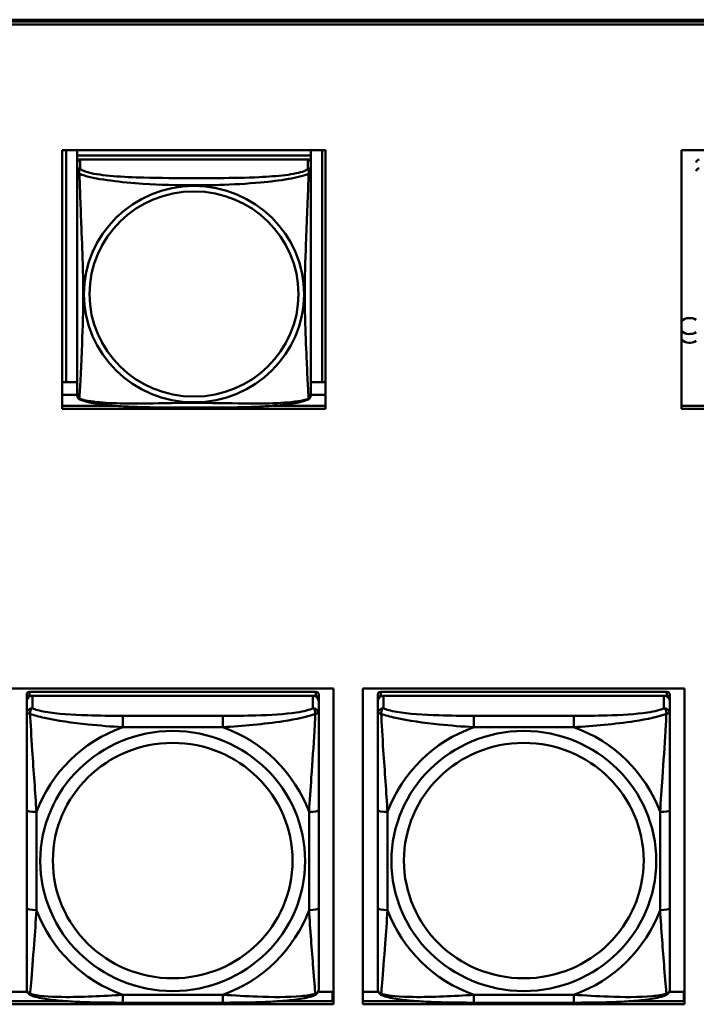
# Model space of a CAD drawing. Header units: inches. Extents: x 0.8 to 75.7, y -7.8 to 49.3.
# Tile 204 of 256: x 49.6 to 50.9, y 19.5 to 21.5. Entities that reach past the tile are written whole.
import ezdxf

# ---------------------------------------------------------------- set-up
doc = ezdxf.new("R2010")
doc.units = ezdxf.units.IN
doc.header["$MEASUREMENT"] = 0
doc.layers.add('Visible Edges(ROSSANSI)', color=7, linetype='Continuous', lineweight=50)
doc.layers.add('Visible Tangent Edges(ROSSANSI)', color=7, linetype='Continuous', lineweight=50)

msp = doc.modelspace()

# ---------------------------------------------------------------- linework, layer by layer
at = {"layer": 'Visible Edges(ROSSANSI)'}
for p, q in [((33.0242, 21.5222), (56.0803, 21.5222)), ((33.0242, 21.5184), (56.0803, 21.5184)), ((56.0803, 21.5184), (33.0242, 21.5184)), ((56.0803, 21.5123), (33.0242, 21.5123)), ((49.6534, 20.7353), (49.6534, 21.258)), ((49.6534, 21.258), (50.1859, 21.258)), ((49.6612, 20.7889), (49.6612, 21.258)), ((49.6838, 21.258), (49.6838, 21.2476)), ((50.1562, 21.2476), (49.6838, 21.2476)), ((49.6838, 21.2476), (49.6838, 21.2394)), ((49.6838, 21.2476), (50.1562, 21.2476)), ((49.6838, 21.2476), (49.6838, 21.2476)), ((50.1562, 21.258), (50.1562, 21.2476)), ((50.1562, 21.2476), (50.1562, 21.2394)), ((50.1562, 21.2476), (50.1562, 21.2476)), ((50.1789, 21.258), (50.1789, 20.7889)), ((50.1859, 21.258), (50.1859, 20.7353)), ((50.9058, 20.7353), (50.9058, 21.258)), ((50.9058, 21.258), (51.4383, 21.258)), ((49.6838, 21.2337), (49.6838, 21.2394)), ((49.6838, 21.2394), (49.6896, 21.2394)), ((49.6838, 21.2336), (49.6838, 21.2159)), ((50.1503, 21.2394), (49.6897, 21.2394)), ((50.1504, 21.2394), (50.1562, 21.2394)), ((50.1562, 21.2394), (50.1562, 21.2336)), ((50.1562, 21.2159), (50.1562, 21.2336)), ((49.6612, 20.7889), (49.6534, 20.7892)), ((49.6838, 20.7889), (49.6612, 20.7889)), ((50.1789, 20.7889), (50.1562, 20.7889)), ((50.1789, 20.7889), (50.1859, 20.7892)), ((49.6838, 20.7632), (49.6534, 20.7632)), ((50.1859, 20.7632), (50.1562, 20.7632)), ((49.6534, 20.7413), (49.7606, 20.7413)), ((50.1859, 20.7353), (49.6534, 20.7353)), ((50.0794, 20.7413), (50.1859, 20.7413)), ((50.9058, 20.7413), (51.0126, 20.7413)), ((51.4383, 20.7353), (50.9058, 20.7353)), ((49.5514, 20.1697), (50.202, 20.1697)), ((49.5817, 20.1572), (49.5817, 20.149)), ((50.1664, 20.163), (49.5876, 20.163)), ((49.5876, 20.1548), (50.1664, 20.1548)), ((50.1605, 20.1548), (49.5935, 20.1548)), ((50.1723, 20.149), (50.1723, 20.1572)), ((50.202, 20.1697), (50.202, 19.531)), ((50.2614, 19.531), (50.2614, 20.1697)), ((50.2614, 20.1697), (50.912, 20.1697)), ((50.2917, 20.1572), (50.2917, 20.149)), ((50.8764, 20.163), (50.2976, 20.163)), ((50.2976, 20.1548), (50.8764, 20.1548)), ((50.8705, 20.1548), (50.3035, 20.1548)), ((50.8823, 20.149), (50.8823, 20.1572)), ((50.912, 20.1697), (50.912, 19.531)), ((49.5817, 20.1432), (49.5817, 20.149)), ((49.5817, 20.1432), (49.5817, 20.1183)), ((50.1723, 20.149), (50.1723, 20.1432)), ((50.1723, 20.1183), (50.1723, 20.1432)), ((50.2917, 20.1432), (50.2917, 20.149)), ((50.2917, 20.1432), (50.2917, 20.1183)), ((50.8823, 20.149), (50.8823, 20.1432)), ((50.8823, 20.1183), (50.8823, 20.1432)), ((49.5817, 19.9238), (49.5817, 19.7252)), ((50.1723, 19.7252), (50.1723, 19.9238)), ((50.2917, 19.9238), (50.2917, 19.7252)), ((50.8823, 19.7252), (50.8823, 19.9238)), ((49.5514, 19.5559), (49.583, 19.5559)), ((50.171, 19.5559), (50.2002, 19.5559)), ((50.2002, 19.5559), (50.2002, 19.5371)), ((50.2614, 19.5559), (50.293, 19.5559)), ((50.881, 19.5559), (50.9104, 19.5559)), ((50.9104, 19.5559), (50.9104, 19.5371)), ((49.5514, 19.5371), (49.6657, 19.5371)), ((49.9782, 19.5343), (49.7759, 19.5343)), ((50.0884, 19.5371), (50.202, 19.5371)), ((50.202, 19.548), (50.2002, 19.548)), ((50.2614, 19.5371), (50.3757, 19.5371)), ((50.6882, 19.5343), (50.4859, 19.5343)), ((50.7984, 19.5371), (50.912, 19.5371)), ((50.912, 19.548), (50.9104, 19.548)), ((50.202, 19.531), (49.5514, 19.531)), ((50.912, 19.531), (50.2614, 19.531))]:
    msp.add_line(p, q, dxfattribs=at)
for centre, start, end in [((49.6976, 20.763), 180, 189.1496), ((50.1425, 20.763), 350.8504, 360)]:
    msp.add_arc(centre, 0.0138, start, end, dxfattribs=at)
for centre, major_axis, start_param, end_param in [((49.6897, 21.2336), (-0.00591, 0), 4.712389, 6.283185), ((50.1503, 21.2336), (0.00591, 0), 0, 1.570796), ((50.9418, 21.2336), (-0.00591, 0), 4.712389, 6.283185), ((50.9223, 20.8939), (0.0255, 0), 1.012755, 2.274368), ((50.9223, 20.9115), (0.0255, 0), 4.008818, 5.27043), ((50.9223, 20.8939), (-0.0255, 0), 0.867225, 2.128837), ((49.5876, 20.1572), (-0.00591, 0), 4.712389, 6.283185), ((49.5935, 20.1432), (-0.0118, 0), 4.712389, 6.283185), ((49.5876, 20.149), (-0.00591, 0), 4.712389, 6.283185), ((50.1605, 20.1432), (0.0118, 0), 0, 1.570796), ((50.1664, 20.1572), (0.00591, 0), 0, 1.570796), ((50.1664, 20.149), (0.00591, 0), 0, 1.570796), ((50.2976, 20.1572), (-0.00591, 0), 4.712389, 6.283185), ((50.3035, 20.1432), (-0.0118, 0), 4.712389, 6.283185), ((50.2976, 20.149), (-0.00591, 0), 4.712389, 6.283185), ((50.8705, 20.1432), (0.0118, 0), 0, 1.570796), ((50.8764, 20.1572), (0.00591, 0), 0, 1.570796), ((50.8764, 20.149), (0.00591, 0), 0, 1.570796)]:
    msp.add_ellipse(centre, major_axis=major_axis, ratio=0.981793, start_param=start_param, end_param=end_param, dxfattribs=at)
for points, knots in [([(49.6838, 21.2159), (49.6838, 21.2134), (49.6838, 21.2087), (49.6838, 21.2026), (49.6838, 21.1914), (49.6838, 21.175), (49.6838, 21.1571), (49.6838, 21.1393), (49.6838, 21.1201), (49.6838, 21.1009), (49.6838, 21.0738), (49.6838, 21.0466), (49.6838, 21.0198), (49.6838, 21.0031), (49.6838, 20.9865), (49.6838, 20.9698), (49.6838, 20.9366), (49.6838, 20.9034), (49.6838, 20.8712), (49.6838, 20.831), (49.6838, 20.7906), (49.6838, 20.772), (49.6838, 20.7662), (49.6838, 20.763), (49.6838, 20.763)], [0.325731, 0.325731, 0.325731, 0.325731, 0.404774, 0.404774, 0.404774, 0.550532, 0.550532, 0.550532, 0.69629, 0.69629, 0.69629, 0.902598, 0.902598, 0.902598, 1.03154, 1.03154, 1.03154, 1.289425, 1.289425, 1.289425, 1.610774, 1.610774, 1.610774, 1.710218, 1.710218, 1.710218, 1.710218]), ([(50.1562, 20.763), (50.1562, 20.763), (50.1562, 20.7638), (50.1562, 20.7655), (50.1562, 20.7702), (50.1562, 20.7811), (50.1562, 20.7949), (50.1562, 20.8088), (50.1562, 20.8253), (50.1562, 20.8427), (50.1562, 20.8674), (50.1562, 20.8938), (50.1562, 20.9202), (50.1562, 20.9366), (50.1562, 20.9532), (50.1562, 20.9698), (50.1562, 21.0031), (50.1562, 21.0364), (50.1562, 21.0703), (50.1562, 21.1126), (50.1562, 21.1585), (50.1562, 21.19), (50.1562, 21.2025), (50.1562, 21.2118), (50.1562, 21.2159)], [0.352862, 0.352862, 0.352862, 0.352862, 0.404774, 0.404774, 0.404774, 0.550532, 0.550532, 0.550532, 0.69629, 0.69629, 0.69629, 0.902598, 0.902598, 0.902598, 1.03154, 1.03154, 1.03154, 1.289425, 1.289425, 1.289425, 1.610774, 1.610774, 1.610774, 1.73735, 1.73735, 1.73735, 1.73735]), ([(49.688, 20.7549), (49.6874, 20.7552), (49.6869, 20.7555), (49.686, 20.7563), (49.6856, 20.7568), (49.685, 20.7577), (49.6848, 20.7581), (49.6844, 20.759), (49.6843, 20.7594), (49.6841, 20.7601), (49.684, 20.7604), (49.684, 20.7608)], [0.02273771, 0.02273771, 0.02273771, 0.02273771, 0.02954865, 0.02954865, 0.03635958, 0.03635958, 0.04317052, 0.04317052, 0.04998146, 0.04998146, 0.0567924, 0.0567924, 0.0567924, 0.0567924]), ([(50.1521, 20.7549), (50.1487, 20.7531), (50.1452, 20.7518), (50.1372, 20.7494), (50.1327, 20.7483), (50.1232, 20.7464), (50.1182, 20.7456), (50.1071, 20.744), (50.1009, 20.7433), (50.087, 20.7419), (50.0792, 20.7413), (50.0614, 20.7401), (50.0512, 20.7396), (50.0263, 20.7386), (50.0115, 20.7383), (49.9799, 20.7378), (49.9628, 20.7378), (49.9288, 20.7377), (49.9118, 20.7377), (49.8778, 20.7378), (49.8608, 20.7378), (49.8268, 20.7383), (49.8097, 20.7387), (49.7794, 20.74), (49.7663, 20.7408), (49.7453, 20.7426), (49.7373, 20.7435), (49.7236, 20.7453), (49.7179, 20.7462), (49.7079, 20.7482), (49.7034, 20.7493), (49.6952, 20.7517), (49.6915, 20.753), (49.688, 20.7549)], [-1.678204, -1.678204, -1.678204, -1.678204, -1.629815, -1.629815, -1.580861, -1.580861, -1.532583, -1.532583, -1.479316, -1.479316, -1.416961, -1.416961, -1.337799, -1.337799, -1.226353, -1.226353, -1.09702, -1.09702, -0.967687, -0.967687, -0.838354, -0.838354, -0.709022, -0.709022, -0.60577, -0.60577, -0.53827, -0.53827, -0.483941, -0.483941, -0.435529, -0.435529, -0.384876, -0.384876, -0.384876, -0.384876]), ([(50.1521, 20.7549), (50.1526, 20.7552), (50.1531, 20.7555), (50.154, 20.7563), (50.1544, 20.7568), (50.155, 20.7577), (50.1553, 20.7581), (50.1556, 20.759), (50.1557, 20.7594), (50.1559, 20.7601), (50.156, 20.7604), (50.1561, 20.7608)], [0.02273771, 0.02273771, 0.02273771, 0.02273771, 0.02954865, 0.02954865, 0.03635958, 0.03635958, 0.04317052, 0.04317052, 0.04998146, 0.04998146, 0.0567924, 0.0567924, 0.0567924, 0.0567924]), ([(49.5817, 20.1183), (49.5817, 20.1092), (49.5817, 20.0939), (49.5817, 20.0768), (49.5817, 20.0504), (49.5817, 20.0201), (49.5817, 19.9907), (49.5817, 19.9682), (49.5817, 19.9458), (49.5817, 19.9238)], [-0.7968224, -0.7968224, -0.7968224, -0.7968224, -0.6514613, -0.6514613, -0.6514613, -0.427691, -0.427691, -0.427691, -0.2569517, -0.2569517, -0.2569517, -0.2569517]), ([(50.1723, 19.9238), (50.1723, 19.9471), (50.1723, 19.9708), (50.1723, 19.9945), (50.1723, 20.0256), (50.1723, 20.0579), (50.1723, 20.0847), (50.1723, 20.0986), (50.1723, 20.1106), (50.1723, 20.1183)], [0.2569537, 0.2569537, 0.2569537, 0.2569537, 0.4371919, 0.4371919, 0.4371919, 0.6739428, 0.6739428, 0.6739428, 0.7963818, 0.7963818, 0.7963818, 0.7963818]), ([(50.2917, 20.1183), (50.2917, 20.1092), (50.2917, 20.0939), (50.2917, 20.0768), (50.2917, 20.0504), (50.2917, 20.0201), (50.2917, 19.9907), (50.2917, 19.9682), (50.2917, 19.9458), (50.2917, 19.9238)], [-0.7968224, -0.7968224, -0.7968224, -0.7968224, -0.6514613, -0.6514613, -0.6514613, -0.427691, -0.427691, -0.427691, -0.2569517, -0.2569517, -0.2569517, -0.2569517]), ([(50.8823, 19.9238), (50.8823, 19.9471), (50.8823, 19.9708), (50.8823, 19.9945), (50.8823, 20.0256), (50.8823, 20.0579), (50.8823, 20.0847), (50.8823, 20.0986), (50.8823, 20.1106), (50.8823, 20.1183)], [0.2569537, 0.2569537, 0.2569537, 0.2569537, 0.4371919, 0.4371919, 0.4371919, 0.6739428, 0.6739428, 0.6739428, 0.7963818, 0.7963818, 0.7963818, 0.7963818]), ([(49.5817, 19.7252), (49.5817, 19.702), (49.5817, 19.6786), (49.5817, 19.6564), (49.5817, 19.6273), (49.5817, 19.599), (49.5817, 19.5801), (49.5817, 19.5704), (49.5817, 19.5635), (49.5817, 19.5617)], [0.2569537, 0.2569537, 0.2569537, 0.2569537, 0.4371919, 0.4371919, 0.4371919, 0.6739428, 0.6739428, 0.6739428, 0.7963818, 0.7963818, 0.7963818, 0.7963818]), ([(50.1723, 19.5617), (50.1723, 19.5639), (50.1723, 19.5731), (50.1723, 19.5858), (50.1723, 19.6054), (50.1723, 19.6323), (50.1723, 19.66), (50.1723, 19.6811), (50.1723, 19.7032), (50.1723, 19.7252)], [-0.7968224, -0.7968224, -0.7968224, -0.7968224, -0.6514613, -0.6514613, -0.6514613, -0.427691, -0.427691, -0.427691, -0.2569517, -0.2569517, -0.2569517, -0.2569517]), ([(50.2917, 19.7252), (50.2917, 19.702), (50.2917, 19.6786), (50.2917, 19.6564), (50.2917, 19.6273), (50.2917, 19.599), (50.2917, 19.5801), (50.2917, 19.5704), (50.2917, 19.5635), (50.2917, 19.5617)], [0.2569537, 0.2569537, 0.2569537, 0.2569537, 0.4371919, 0.4371919, 0.4371919, 0.6739428, 0.6739428, 0.6739428, 0.7963818, 0.7963818, 0.7963818, 0.7963818]), ([(50.8823, 19.5617), (50.8823, 19.5639), (50.8823, 19.5731), (50.8823, 19.5858), (50.8823, 19.6054), (50.8823, 19.6323), (50.8823, 19.66), (50.8823, 19.6811), (50.8823, 19.7032), (50.8823, 19.7252)], [-0.7968224, -0.7968224, -0.7968224, -0.7968224, -0.6514613, -0.6514613, -0.6514613, -0.427691, -0.427691, -0.427691, -0.2569517, -0.2569517, -0.2569517, -0.2569517]), ([(49.5898, 19.5494), (49.5887, 19.5498), (49.5876, 19.5505), (49.5857, 19.552), (49.5848, 19.553), (49.5834, 19.5549), (49.5829, 19.5559), (49.5822, 19.5578), (49.582, 19.5587), (49.5818, 19.5603), (49.5817, 19.561), (49.5817, 19.5617)], [0.02510739, 0.02510739, 0.02510739, 0.02510739, 0.03073999, 0.03073999, 0.03637259, 0.03637259, 0.0420052, 0.0420052, 0.0476378, 0.0476378, 0.0532704, 0.0532704, 0.0532704, 0.0532704]), ([(50.1642, 19.5494), (50.1653, 19.5498), (50.1664, 19.5505), (50.1684, 19.552), (50.1692, 19.553), (50.1706, 19.5549), (50.1711, 19.5559), (50.1718, 19.5578), (50.172, 19.5587), (50.1722, 19.5603), (50.1723, 19.561), (50.1723, 19.5617)], [0.02510739, 0.02510739, 0.02510739, 0.02510739, 0.03073999, 0.03073999, 0.03637259, 0.03637259, 0.0420052, 0.0420052, 0.0476378, 0.0476378, 0.0532704, 0.0532704, 0.0532704, 0.0532704]), ([(50.2998, 19.5494), (50.2987, 19.5498), (50.2976, 19.5505), (50.2957, 19.552), (50.2948, 19.553), (50.2934, 19.5549), (50.2929, 19.5559), (50.2922, 19.5578), (50.292, 19.5587), (50.2918, 19.5603), (50.2917, 19.561), (50.2917, 19.5617)], [0.02510739, 0.02510739, 0.02510739, 0.02510739, 0.03073999, 0.03073999, 0.03637259, 0.03637259, 0.0420052, 0.0420052, 0.0476378, 0.0476378, 0.0532704, 0.0532704, 0.0532704, 0.0532704]), ([(50.8742, 19.5494), (50.8753, 19.5498), (50.8764, 19.5505), (50.8784, 19.552), (50.8792, 19.553), (50.8806, 19.5549), (50.8811, 19.5559), (50.8818, 19.5578), (50.882, 19.5587), (50.8822, 19.5603), (50.8823, 19.561), (50.8823, 19.5617)], [0.02510739, 0.02510739, 0.02510739, 0.02510739, 0.03073999, 0.03073999, 0.03637259, 0.03637259, 0.0420052, 0.0420052, 0.0476378, 0.0476378, 0.0532704, 0.0532704, 0.0532704, 0.0532704]), ([(49.7759, 19.5343), (49.7623, 19.5343), (49.7487, 19.5343), (49.7214, 19.5347), (49.7078, 19.535), (49.6809, 19.5361), (49.6676, 19.5368), (49.642, 19.5389), (49.6298, 19.5403), (49.6077, 19.5439), (49.5982, 19.5459), (49.5898, 19.5494)], [0.2569517, 0.2569517, 0.2569517, 0.2569517, 0.3597049, 0.3597049, 0.4624581, 0.4624581, 0.5652112, 0.5652112, 0.6679644, 0.6679644, 0.7707176, 0.7707176, 0.7707176, 0.7707176]), ([(50.1642, 19.5494), (50.1558, 19.5459), (50.1463, 19.5439), (50.1243, 19.5403), (50.1121, 19.5389), (50.0864, 19.5368), (50.0731, 19.5361), (50.0463, 19.535), (50.0327, 19.5347), (50.0054, 19.5343), (49.9917, 19.5343), (49.9782, 19.5343)], [-0.7703505, -0.7703505, -0.7703505, -0.7703505, -0.6676711, -0.6676711, -0.5649918, -0.5649918, -0.4623124, -0.4623124, -0.3596331, -0.3596331, -0.2569537, -0.2569537, -0.2569537, -0.2569537]), ([(50.4859, 19.5343), (50.4723, 19.5343), (50.4587, 19.5343), (50.4314, 19.5347), (50.4178, 19.535), (50.3909, 19.5361), (50.3776, 19.5368), (50.352, 19.5389), (50.3398, 19.5403), (50.3177, 19.5439), (50.3082, 19.5459), (50.2998, 19.5494)], [0.2569517, 0.2569517, 0.2569517, 0.2569517, 0.3597049, 0.3597049, 0.4624581, 0.4624581, 0.5652112, 0.5652112, 0.6679644, 0.6679644, 0.7707176, 0.7707176, 0.7707176, 0.7707176]), ([(50.8742, 19.5494), (50.8658, 19.5459), (50.8563, 19.5439), (50.8343, 19.5403), (50.8221, 19.5389), (50.7964, 19.5368), (50.7831, 19.5361), (50.7563, 19.535), (50.7427, 19.5347), (50.7154, 19.5343), (50.7017, 19.5343), (50.6882, 19.5343)], [-0.7703505, -0.7703505, -0.7703505, -0.7703505, -0.6676711, -0.6676711, -0.5649918, -0.5649918, -0.4623124, -0.4623124, -0.3596331, -0.3596331, -0.2569537, -0.2569537, -0.2569537, -0.2569537])]:
    msp.add_open_spline(points, degree=3, knots=knots, dxfattribs=at)
at = {"layer": 'Visible Tangent Edges(ROSSANSI)'}
for p, q in [((49.6897, 21.2217), (49.6897, 21.2394)), ((50.1503, 21.2394), (50.1503, 21.2217)), ((49.5876, 20.1548), (49.5876, 20.163)), ((49.5935, 20.1299), (49.5935, 20.1548)), ((50.1605, 20.1548), (50.1605, 20.1299)), ((50.1664, 20.163), (50.1664, 20.1548)), ((50.2976, 20.1548), (50.2976, 20.163)), ((50.3035, 20.1299), (50.3035, 20.1548)), ((50.8705, 20.1548), (50.8705, 20.1299)), ((50.8764, 20.163), (50.8764, 20.1548)), ((49.7759, 20.1144), (49.7759, 20.0914)), ((49.9782, 20.1144), (49.7759, 20.1144)), ((49.9782, 20.1144), (49.9782, 20.0914)), ((50.4859, 20.1144), (50.4859, 20.0914)), ((50.6882, 20.1144), (50.4859, 20.1144)), ((50.6882, 20.1144), (50.6882, 20.0914)), ((49.7759, 20.0914), (49.9782, 20.0914)), ((50.4859, 20.0914), (50.6882, 20.0914)), ((49.6014, 19.7215), (49.6014, 19.9201)), ((50.1526, 19.9201), (50.1526, 19.7215)), ((50.3114, 19.7215), (50.3114, 19.9201)), ((50.8626, 19.9201), (50.8626, 19.7215)), ((49.9782, 19.5502), (49.7759, 19.5502)), ((49.7759, 19.5343), (49.7759, 19.5502)), ((49.9782, 19.5343), (49.9782, 19.5502)), ((50.6882, 19.5502), (50.4859, 19.5502)), ((50.4859, 19.5343), (50.4859, 19.5502)), ((50.6882, 19.5343), (50.6882, 19.5502))]:
    msp.add_line(p, q, dxfattribs=at)
for centre, major_axis, ratio, start_param, end_param in [((49.6897, 21.2159), (-0.00591, 0), 0.981793, 4.712389, 6.283185), ((50.1503, 21.2159), (0.00591, 0), 0.981793, 0, 1.570796), ((50.9418, 21.2159), (-0.00591, 0), 0.981793, 4.712389, 6.283185), ((49.5935, 20.1183), (-0.0118, 0), 0.981793, 4.712389, 6.283185), ((50.1605, 20.1183), (0.0118, 0), 0.981793, 0, 1.570796), ((50.3035, 20.1183), (-0.0118, 0), 0.981793, 4.712389, 6.283185), ((50.8705, 20.1183), (0.0118, 0), 0.981793, 0, 1.570796), ((49.877, 19.8208), (-0.2936, 0), 0.981793, 5.064156, 5.931419), ((49.877, 19.8208), (0.2936, 0), 0.981793, 0.351767, 1.21903), ((50.587, 19.8208), (-0.2936, 0), 0.981793, 5.064156, 5.931419), ((50.587, 19.8208), (0.2936, 0), 0.981793, 0.351767, 1.21903), ((49.6014, 19.9238), (-0.0197, 0), 0.189952, 0, 1.570796), ((50.1526, 19.9238), (0.0197, 0), 0.189952, 4.712389, 6.283185), ((50.3114, 19.9238), (-0.0197, 0), 0.189952, 0, 1.570796), ((50.8626, 19.9238), (0.0197, 0), 0.189952, 4.712389, 6.283185), ((49.6014, 19.7252), (-0.0197, 0), 0.189952, 0, 1.570796), ((49.877, 19.8208), (-0.2936, 0), 0.981793, 0.351767, 1.21903), ((49.877, 19.8208), (0.2936, 0), 0.981793, 5.064156, 5.931419), ((50.1526, 19.7252), (0.0197, 0), 0.189952, 4.712389, 6.283185), ((50.3114, 19.7252), (-0.0197, 0), 0.189952, 0, 1.570796), ((50.587, 19.8208), (-0.2936, 0), 0.981793, 0.351767, 1.21903), ((50.587, 19.8208), (0.2936, 0), 0.981793, 5.064156, 5.931419), ((50.8626, 19.7252), (0.0197, 0), 0.189952, 4.712389, 6.283185)]:
    msp.add_ellipse(centre, major_axis=major_axis, ratio=ratio, start_param=start_param, end_param=end_param, dxfattribs=at)
for centre, major_axis in [((49.92, 20.9672), (-0.2227, 0)), ((49.92, 20.9674), (-0.2113, 0)), ((49.877, 19.8208), (-0.2678, 0)), ((50.587, 19.8208), (-0.2678, 0)), ((49.877, 19.8216), (-0.2424, 0)), ((50.587, 19.8216), (-0.2424, 0))]:
    msp.add_ellipse(centre, major_axis=major_axis, ratio=0.981793, dxfattribs=at)
for points, knots in [([(49.6838, 21.2159), (49.6838, 21.2156), (49.6838, 21.2154), (49.6839, 21.215), (49.6839, 21.2148), (49.684, 21.2145), (49.6841, 21.2143), (49.6843, 21.2141), (49.6843, 21.2141), (49.6845, 21.2138), (49.6847, 21.2136), (49.6853, 21.2131), (49.6858, 21.2127), (49.6869, 21.2117), (49.6876, 21.2112), (49.6883, 21.2106)], [-0.0844808, -0.0844808, -0.0844808, -0.0844808, -0.06943799, -0.06943799, -0.05587828, -0.05587828, -0.04740346, -0.04740346, -0.04210669, -0.04210669, -0.03151317, -0.03151317, -0.01456352, -0.01456352, 0.00026741, 0.00026741, 0.00026741, 0.00026741]), ([(49.6883, 21.2106), (49.6881, 21.2118), (49.688, 21.2128), (49.6879, 21.2148), (49.688, 21.2157), (49.6882, 21.217), (49.6883, 21.2175), (49.6884, 21.2181), (49.6885, 21.2183), (49.6886, 21.2188), (49.6887, 21.2191), (49.689, 21.2198), (49.6892, 21.2202), (49.6895, 21.221), (49.6896, 21.2213), (49.6897, 21.2217)], [-0.00026741, -0.00026741, -0.00026741, -0.00026741, 0.01456352, 0.01456352, 0.03151317, 0.03151317, 0.04210669, 0.04210669, 0.04740346, 0.04740346, 0.05587828, 0.05587828, 0.06943799, 0.06943799, 0.0844808, 0.0844808, 0.0844808, 0.0844808]), ([(49.6883, 20.7557), (49.6884, 20.7573), (49.6886, 20.7596), (49.6887, 20.7625), (49.6898, 20.7823), (49.692, 20.8255), (49.6937, 20.867), (49.695, 20.9003), (49.696, 20.9338), (49.696, 20.9672), (49.696, 20.984), (49.6958, 21.0007), (49.6954, 21.0177), (49.6947, 21.0449), (49.6935, 21.073), (49.6924, 21.1016), (49.6915, 21.1218), (49.6907, 21.1422), (49.69, 21.1615), (49.6893, 21.1806), (49.6887, 21.1983), (49.6883, 21.2106)], [-1.657319, -1.657319, -1.657319, -1.657319, -1.610774, -1.610774, -1.610774, -1.289425, -1.289425, -1.289425, -1.03154, -1.03154, -1.03154, -0.902598, -0.902598, -0.902598, -0.69629, -0.69629, -0.69629, -0.550532, -0.550532, -0.550532, -0.405761, -0.405761, -0.405761, -0.405761]), ([(49.6883, 21.2106), (49.6912, 21.2093), (49.6947, 21.2081), (49.6987, 21.2069), (49.7263, 21.1985), (49.7733, 21.1934), (49.8168, 21.1905), (49.8518, 21.1882), (49.8859, 21.1872), (49.92, 21.1872), (49.9371, 21.1872), (49.9541, 21.1874), (49.9713, 21.188), (49.9988, 21.1888), (50.0269, 21.1904), (50.0546, 21.193), (50.0741, 21.1948), (50.0935, 21.1971), (50.1108, 21.2), (50.1279, 21.203), (50.1429, 21.2066), (50.1517, 21.2106)], [-1.657319, -1.657319, -1.657319, -1.657319, -1.610774, -1.610774, -1.610774, -1.289425, -1.289425, -1.289425, -1.03154, -1.03154, -1.03154, -0.902598, -0.902598, -0.902598, -0.69629, -0.69629, -0.69629, -0.550532, -0.550532, -0.550532, -0.405761, -0.405761, -0.405761, -0.405761]), ([(50.1503, 21.2217), (50.1497, 21.2197), (50.147, 21.2178), (50.1426, 21.216), (50.1345, 21.2127), (50.1206, 21.21), (50.1045, 21.2079), (50.0883, 21.2059), (50.0701, 21.2046), (50.0515, 21.2038), (50.0251, 21.2025), (49.9978, 21.2021), (49.9708, 21.2019), (49.9539, 21.2018), (49.9369, 21.2018), (49.92, 21.2018), (49.8862, 21.2018), (49.8523, 21.2018), (49.8186, 21.2027), (49.7766, 21.2038), (49.7327, 21.2065), (49.7071, 21.2129), (49.6971, 21.2155), (49.6906, 21.2186), (49.6897, 21.2217)], [0.325731, 0.325731, 0.325731, 0.325731, 0.404774, 0.404774, 0.404774, 0.550532, 0.550532, 0.550532, 0.69629, 0.69629, 0.69629, 0.902598, 0.902598, 0.902598, 1.03154, 1.03154, 1.03154, 1.289425, 1.289425, 1.289425, 1.610774, 1.610774, 1.610774, 1.73735, 1.73735, 1.73735, 1.73735]), ([(50.1517, 21.2106), (50.1516, 21.2067), (50.1515, 21.2021), (50.1513, 21.1971), (50.1502, 21.1627), (50.1481, 21.1135), (50.1464, 21.0696), (50.145, 21.0343), (50.144, 21.0007), (50.144, 20.9672), (50.144, 20.9505), (50.1442, 20.9338), (50.1447, 20.9171), (50.1453, 20.8903), (50.1465, 20.8631), (50.1477, 20.8374), (50.1485, 20.8192), (50.1493, 20.8017), (50.1501, 20.7869), (50.1508, 20.7723), (50.1514, 20.7607), (50.1517, 20.7557)], [-1.657319, -1.657319, -1.657319, -1.657319, -1.610774, -1.610774, -1.610774, -1.289425, -1.289425, -1.289425, -1.03154, -1.03154, -1.03154, -0.902598, -0.902598, -0.902598, -0.69629, -0.69629, -0.69629, -0.550532, -0.550532, -0.550532, -0.405761, -0.405761, -0.405761, -0.405761]), ([(50.1503, 21.2217), (50.1504, 21.2213), (50.1506, 21.221), (50.1509, 21.2202), (50.151, 21.2198), (50.1513, 21.2191), (50.1514, 21.2188), (50.1515, 21.2183), (50.1516, 21.2181), (50.1518, 21.2175), (50.1519, 21.217), (50.152, 21.2157), (50.1521, 21.2148), (50.152, 21.2128), (50.1519, 21.2118), (50.1517, 21.2106)], [-0.0844808, -0.0844808, -0.0844808, -0.0844808, -0.06943799, -0.06943799, -0.05587828, -0.05587828, -0.04740346, -0.04740346, -0.04210669, -0.04210669, -0.03151317, -0.03151317, -0.01456352, -0.01456352, 0.00026741, 0.00026741, 0.00026741, 0.00026741]), ([(50.1517, 21.2106), (50.1525, 21.2112), (50.1531, 21.2117), (50.1543, 21.2127), (50.1547, 21.2131), (50.1553, 21.2136), (50.1555, 21.2138), (50.1557, 21.2141), (50.1558, 21.2141), (50.1559, 21.2143), (50.156, 21.2145), (50.1561, 21.2148), (50.1562, 21.215), (50.1562, 21.2154), (50.1562, 21.2156), (50.1562, 21.2159)], [-0.00026741, -0.00026741, -0.00026741, -0.00026741, 0.01456352, 0.01456352, 0.03151317, 0.03151317, 0.04210669, 0.04210669, 0.04740346, 0.04740346, 0.05587828, 0.05587828, 0.06943799, 0.06943799, 0.0844808, 0.0844808, 0.0844808, 0.0844808]), ([(49.6883, 20.7557), (49.6876, 20.7559), (49.6869, 20.7562), (49.6858, 20.757), (49.6853, 20.7575), (49.6847, 20.7584), (49.6845, 20.7587), (49.6843, 20.7593), (49.6843, 20.7595), (49.6841, 20.76), (49.684, 20.7603), (49.684, 20.7607), (49.684, 20.7607), (49.684, 20.7608)], [-0.00026741, -0.00026741, -0.00026741, -0.00026741, 0.01456352, 0.01456352, 0.03151317, 0.03151317, 0.04210669, 0.04210669, 0.04740346, 0.04740346, 0.05587828, 0.05587828, 0.0567924, 0.0567924, 0.0567924, 0.0567924]), ([(49.688, 20.7549), (49.688, 20.7549), (49.688, 20.7549), (49.688, 20.7551), (49.6881, 20.7553), (49.6883, 20.7557)], [-0.02273771, -0.02273771, -0.02273771, -0.02273771, -0.01456352, -0.01456352, 0.00026741, 0.00026741, 0.00026741, 0.00026741]), ([(50.1517, 20.7557), (50.1489, 20.7546), (50.1454, 20.7536), (50.1414, 20.7527), (50.1138, 20.7465), (50.0667, 20.7456), (50.0232, 20.746), (49.9883, 20.7464), (49.9541, 20.7473), (49.92, 20.7473), (49.903, 20.7473), (49.8859, 20.7471), (49.8688, 20.7469), (49.8413, 20.7464), (49.8131, 20.7457), (49.7855, 20.746), (49.7659, 20.7462), (49.7466, 20.7468), (49.7293, 20.7484), (49.7121, 20.7499), (49.6972, 20.7524), (49.6883, 20.7557)], [-1.657319, -1.657319, -1.657319, -1.657319, -1.610774, -1.610774, -1.610774, -1.289425, -1.289425, -1.289425, -1.03154, -1.03154, -1.03154, -0.902598, -0.902598, -0.902598, -0.69629, -0.69629, -0.69629, -0.550532, -0.550532, -0.550532, -0.405761, -0.405761, -0.405761, -0.405761]), ([(50.1561, 20.7608), (50.1561, 20.7607), (50.1561, 20.7607), (50.156, 20.7603), (50.1559, 20.76), (50.1558, 20.7595), (50.1557, 20.7593), (50.1555, 20.7587), (50.1553, 20.7584), (50.1547, 20.7575), (50.1543, 20.757), (50.1531, 20.7562), (50.1525, 20.7559), (50.1517, 20.7557)], [-0.0567924, -0.0567924, -0.0567924, -0.0567924, -0.05587828, -0.05587828, -0.04740346, -0.04740346, -0.04210669, -0.04210669, -0.03151317, -0.03151317, -0.01456352, -0.01456352, 0.00026741, 0.00026741, 0.00026741, 0.00026741]), ([(50.1517, 20.7557), (50.1519, 20.7553), (50.152, 20.7551), (50.1521, 20.7549), (50.1521, 20.7549), (50.1521, 20.7549)], [-0.00026741, -0.00026741, -0.00026741, -0.00026741, 0.01456352, 0.01456352, 0.02273771, 0.02273771, 0.02273771, 0.02273771]), ([(49.5817, 20.1183), (49.5817, 20.1186), (49.5818, 20.1188), (49.5821, 20.1191), (49.5822, 20.1193), (49.5826, 20.1194), (49.5828, 20.1195), (49.5831, 20.1195), (49.5832, 20.1195), (49.5836, 20.1195), (49.584, 20.1195), (49.5849, 20.1194), (49.5855, 20.1193), (49.587, 20.1189), (49.5877, 20.1187), (49.5886, 20.1184)], [-0.0532704, -0.0532704, -0.0532704, -0.0532704, -0.04377373, -0.04377373, -0.03521335, -0.03521335, -0.02986312, -0.02986312, -0.02651922, -0.02651922, -0.01983142, -0.01983142, -0.00913095, -0.00913095, 0.00023197, 0.00023197, 0.00023197, 0.00023197]), ([(49.5886, 20.1184), (49.5886, 20.1195), (49.5886, 20.1205), (49.5889, 20.1225), (49.5891, 20.1235), (49.5895, 20.125), (49.5897, 20.1255), (49.59, 20.1262), (49.5901, 20.1264), (49.5904, 20.127), (49.5907, 20.1273), (49.5912, 20.1281), (49.5916, 20.1285), (49.5925, 20.1293), (49.593, 20.1296), (49.5935, 20.1299)], [-0.00023197, -0.00023197, -0.00023197, -0.00023197, 0.00913095, 0.00913095, 0.01983142, 0.01983142, 0.02651922, 0.02651922, 0.02986312, 0.02986312, 0.03521335, 0.03521335, 0.04377373, 0.04377373, 0.0532704, 0.0532704, 0.0532704, 0.0532704]), ([(49.5886, 20.1184), (49.5962, 20.1155), (49.6063, 20.1126), (49.6433, 20.1044), (49.675, 20.1001), (49.7293, 20.0946), (49.7525, 20.0927), (49.7759, 20.0914)], [-0.7478145, -0.7478145, -0.7478145, -0.7478145, -0.6493253, -0.6493253, -0.427691, -0.427691, -0.2569537, -0.2569537, -0.2569537, -0.2569537]), ([(49.6014, 19.9201), (49.599, 19.9598), (49.5957, 20.002), (49.5911, 20.0719), (49.5895, 20.0994), (49.5886, 20.1184)], [0.2569517, 0.2569517, 0.2569517, 0.2569517, 0.5559983, 0.5559983, 0.7482818, 0.7482818, 0.7482818, 0.7482818]), ([(49.7759, 20.1144), (49.7522, 20.1144), (49.7282, 20.1146), (49.7049, 20.1154), (49.6742, 20.1163), (49.6433, 20.1183), (49.62, 20.1223), (49.608, 20.1244), (49.5984, 20.127), (49.5935, 20.1299)], [0.2569537, 0.2569537, 0.2569537, 0.2569537, 0.4371919, 0.4371919, 0.4371919, 0.6739428, 0.6739428, 0.6739428, 0.7963818, 0.7963818, 0.7963818, 0.7963818]), ([(50.1605, 20.1299), (50.1547, 20.1264), (50.1423, 20.1234), (50.127, 20.1212), (50.1036, 20.1178), (50.0745, 20.1161), (50.0454, 20.1152), (50.0232, 20.1146), (50.0006, 20.1144), (49.9782, 20.1144)], [-0.7968224, -0.7968224, -0.7968224, -0.7968224, -0.6514613, -0.6514613, -0.6514613, -0.427691, -0.427691, -0.427691, -0.2569517, -0.2569517, -0.2569517, -0.2569517]), ([(49.9782, 20.0914), (50.0186, 20.0937), (50.061, 20.0975), (50.1267, 20.1075), (50.1511, 20.1126), (50.1654, 20.1184)], [0.2569517, 0.2569517, 0.2569517, 0.2569517, 0.5559983, 0.5559983, 0.7482818, 0.7482818, 0.7482818, 0.7482818]), ([(50.1654, 20.1184), (50.1649, 20.1084), (50.1643, 20.0963), (50.1618, 20.0542), (50.1595, 20.0211), (50.1556, 19.966), (50.154, 19.943), (50.1526, 19.9201)], [-0.7478145, -0.7478145, -0.7478145, -0.7478145, -0.6493253, -0.6493253, -0.427691, -0.427691, -0.2569537, -0.2569537, -0.2569537, -0.2569537]), ([(50.1605, 20.1299), (50.161, 20.1296), (50.1615, 20.1293), (50.1624, 20.1285), (50.1628, 20.1281), (50.1634, 20.1273), (50.1636, 20.127), (50.1639, 20.1264), (50.164, 20.1262), (50.1643, 20.1255), (50.1645, 20.125), (50.165, 20.1235), (50.1652, 20.1225), (50.1654, 20.1205), (50.1655, 20.1195), (50.1654, 20.1184)], [-0.0532704, -0.0532704, -0.0532704, -0.0532704, -0.04377373, -0.04377373, -0.03521335, -0.03521335, -0.02986312, -0.02986312, -0.02651922, -0.02651922, -0.01983142, -0.01983142, -0.00913095, -0.00913095, 0.00023197, 0.00023197, 0.00023197, 0.00023197]), ([(50.1654, 20.1184), (50.1663, 20.1187), (50.167, 20.1189), (50.1685, 20.1193), (50.1691, 20.1194), (50.1701, 20.1195), (50.1704, 20.1195), (50.1708, 20.1195), (50.1709, 20.1195), (50.1712, 20.1195), (50.1714, 20.1194), (50.1718, 20.1193), (50.172, 20.1191), (50.1722, 20.1188), (50.1723, 20.1186), (50.1723, 20.1183)], [-0.00023197, -0.00023197, -0.00023197, -0.00023197, 0.00913095, 0.00913095, 0.01983142, 0.01983142, 0.02651922, 0.02651922, 0.02986312, 0.02986312, 0.03521335, 0.03521335, 0.04377373, 0.04377373, 0.0532704, 0.0532704, 0.0532704, 0.0532704]), ([(50.2917, 20.1183), (50.2917, 20.1186), (50.2918, 20.1188), (50.2921, 20.1191), (50.2922, 20.1193), (50.2926, 20.1194), (50.2928, 20.1195), (50.2931, 20.1195), (50.2932, 20.1195), (50.2936, 20.1195), (50.294, 20.1195), (50.2949, 20.1194), (50.2955, 20.1193), (50.297, 20.1189), (50.2977, 20.1187), (50.2986, 20.1184)], [-0.0532704, -0.0532704, -0.0532704, -0.0532704, -0.04377373, -0.04377373, -0.03521335, -0.03521335, -0.02986312, -0.02986312, -0.02651922, -0.02651922, -0.01983142, -0.01983142, -0.00913095, -0.00913095, 0.00023197, 0.00023197, 0.00023197, 0.00023197]), ([(50.2986, 20.1184), (50.2986, 20.1195), (50.2986, 20.1205), (50.2989, 20.1225), (50.2991, 20.1235), (50.2995, 20.125), (50.2997, 20.1255), (50.3, 20.1262), (50.3001, 20.1264), (50.3004, 20.127), (50.3007, 20.1273), (50.3012, 20.1281), (50.3016, 20.1285), (50.3025, 20.1293), (50.303, 20.1296), (50.3035, 20.1299)], [-0.00023197, -0.00023197, -0.00023197, -0.00023197, 0.00913095, 0.00913095, 0.01983142, 0.01983142, 0.02651922, 0.02651922, 0.02986312, 0.02986312, 0.03521335, 0.03521335, 0.04377373, 0.04377373, 0.0532704, 0.0532704, 0.0532704, 0.0532704]), ([(50.2986, 20.1184), (50.3062, 20.1155), (50.3163, 20.1126), (50.3533, 20.1044), (50.385, 20.1001), (50.4393, 20.0946), (50.4625, 20.0927), (50.4859, 20.0914)], [-0.7478145, -0.7478145, -0.7478145, -0.7478145, -0.6493253, -0.6493253, -0.427691, -0.427691, -0.2569537, -0.2569537, -0.2569537, -0.2569537]), ([(50.3114, 19.9201), (50.309, 19.9598), (50.3057, 20.002), (50.3011, 20.0719), (50.2995, 20.0994), (50.2986, 20.1184)], [0.2569517, 0.2569517, 0.2569517, 0.2569517, 0.5559983, 0.5559983, 0.7482818, 0.7482818, 0.7482818, 0.7482818]), ([(50.4859, 20.1144), (50.4622, 20.1144), (50.4382, 20.1146), (50.4149, 20.1154), (50.3842, 20.1163), (50.3533, 20.1183), (50.33, 20.1223), (50.318, 20.1244), (50.3084, 20.127), (50.3035, 20.1299)], [0.2569537, 0.2569537, 0.2569537, 0.2569537, 0.4371919, 0.4371919, 0.4371919, 0.6739428, 0.6739428, 0.6739428, 0.7963818, 0.7963818, 0.7963818, 0.7963818]), ([(50.8705, 20.1299), (50.8647, 20.1264), (50.8523, 20.1234), (50.837, 20.1212), (50.8136, 20.1178), (50.7845, 20.1161), (50.7554, 20.1152), (50.7332, 20.1146), (50.7106, 20.1144), (50.6882, 20.1144)], [-0.7968224, -0.7968224, -0.7968224, -0.7968224, -0.6514613, -0.6514613, -0.6514613, -0.427691, -0.427691, -0.427691, -0.2569517, -0.2569517, -0.2569517, -0.2569517]), ([(50.6882, 20.0914), (50.7286, 20.0937), (50.771, 20.0975), (50.8367, 20.1075), (50.8611, 20.1126), (50.8754, 20.1184)], [0.2569517, 0.2569517, 0.2569517, 0.2569517, 0.5559983, 0.5559983, 0.7482818, 0.7482818, 0.7482818, 0.7482818]), ([(50.8754, 20.1184), (50.8749, 20.1084), (50.8743, 20.0963), (50.8718, 20.0542), (50.8695, 20.0211), (50.8656, 19.966), (50.864, 19.943), (50.8626, 19.9201)], [-0.7478145, -0.7478145, -0.7478145, -0.7478145, -0.6493253, -0.6493253, -0.427691, -0.427691, -0.2569537, -0.2569537, -0.2569537, -0.2569537]), ([(50.8705, 20.1299), (50.871, 20.1296), (50.8715, 20.1293), (50.8724, 20.1285), (50.8728, 20.1281), (50.8734, 20.1273), (50.8736, 20.127), (50.8739, 20.1264), (50.874, 20.1262), (50.8743, 20.1255), (50.8745, 20.125), (50.875, 20.1235), (50.8752, 20.1225), (50.8754, 20.1205), (50.8755, 20.1195), (50.8754, 20.1184)], [-0.0532704, -0.0532704, -0.0532704, -0.0532704, -0.04377373, -0.04377373, -0.03521335, -0.03521335, -0.02986312, -0.02986312, -0.02651922, -0.02651922, -0.01983142, -0.01983142, -0.00913095, -0.00913095, 0.00023197, 0.00023197, 0.00023197, 0.00023197]), ([(50.8754, 20.1184), (50.8763, 20.1187), (50.877, 20.1189), (50.8785, 20.1193), (50.8791, 20.1194), (50.8801, 20.1195), (50.8804, 20.1195), (50.8808, 20.1195), (50.8809, 20.1195), (50.8812, 20.1195), (50.8814, 20.1194), (50.8818, 20.1193), (50.882, 20.1191), (50.8822, 20.1188), (50.8823, 20.1186), (50.8823, 20.1183)], [-0.00023197, -0.00023197, -0.00023197, -0.00023197, 0.00913095, 0.00913095, 0.01983142, 0.01983142, 0.02651922, 0.02651922, 0.02986312, 0.02986312, 0.03521335, 0.03521335, 0.04377373, 0.04377373, 0.0532704, 0.0532704, 0.0532704, 0.0532704]), ([(49.5886, 19.5521), (49.5891, 19.5571), (49.5897, 19.5647), (49.5922, 19.5953), (49.5945, 19.6244), (49.5984, 19.6759), (49.6, 19.6985), (49.6014, 19.7215)], [-0.7478145, -0.7478145, -0.7478145, -0.7478145, -0.6493253, -0.6493253, -0.427691, -0.427691, -0.2569537, -0.2569537, -0.2569537, -0.2569537]), ([(50.1526, 19.7215), (50.155, 19.6817), (50.1583, 19.6407), (50.1629, 19.5817), (50.1645, 19.5613), (50.1654, 19.5521)], [0.2569517, 0.2569517, 0.2569517, 0.2569517, 0.5559983, 0.5559983, 0.7482818, 0.7482818, 0.7482818, 0.7482818]), ([(50.2986, 19.5521), (50.2991, 19.5571), (50.2997, 19.5647), (50.3022, 19.5953), (50.3045, 19.6244), (50.3084, 19.6759), (50.31, 19.6985), (50.3114, 19.7215)], [-0.7478145, -0.7478145, -0.7478145, -0.7478145, -0.6493253, -0.6493253, -0.427691, -0.427691, -0.2569537, -0.2569537, -0.2569537, -0.2569537]), ([(50.8626, 19.7215), (50.865, 19.6817), (50.8683, 19.6407), (50.8729, 19.5817), (50.8745, 19.5613), (50.8754, 19.5521)], [0.2569517, 0.2569517, 0.2569517, 0.2569517, 0.5559983, 0.5559983, 0.7482818, 0.7482818, 0.7482818, 0.7482818]), ([(49.5886, 19.5521), (49.5877, 19.5523), (49.587, 19.5526), (49.5855, 19.5535), (49.5849, 19.554), (49.584, 19.555), (49.5836, 19.5554), (49.5832, 19.556), (49.5831, 19.5562), (49.5828, 19.5568), (49.5826, 19.5571), (49.5822, 19.5581), (49.5821, 19.5587), (49.5818, 19.5601), (49.5817, 19.5609), (49.5817, 19.5617)], [-0.00023197, -0.00023197, -0.00023197, -0.00023197, 0.00913095, 0.00913095, 0.01983142, 0.01983142, 0.02651922, 0.02651922, 0.02986312, 0.02986312, 0.03521335, 0.03521335, 0.04377373, 0.04377373, 0.0532704, 0.0532704, 0.0532704, 0.0532704]), ([(50.1723, 19.5617), (50.1723, 19.5609), (50.1722, 19.5601), (50.172, 19.5587), (50.1718, 19.5581), (50.1714, 19.5571), (50.1712, 19.5568), (50.1709, 19.5562), (50.1708, 19.556), (50.1704, 19.5554), (50.1701, 19.555), (50.1691, 19.554), (50.1685, 19.5535), (50.167, 19.5526), (50.1663, 19.5523), (50.1654, 19.5521)], [-0.0532704, -0.0532704, -0.0532704, -0.0532704, -0.04377373, -0.04377373, -0.03521335, -0.03521335, -0.02986312, -0.02986312, -0.02651922, -0.02651922, -0.01983142, -0.01983142, -0.00913095, -0.00913095, 0.00023197, 0.00023197, 0.00023197, 0.00023197]), ([(50.2986, 19.5521), (50.2977, 19.5523), (50.297, 19.5526), (50.2955, 19.5535), (50.2949, 19.554), (50.294, 19.555), (50.2936, 19.5554), (50.2932, 19.556), (50.2931, 19.5562), (50.2928, 19.5568), (50.2926, 19.5571), (50.2922, 19.5581), (50.2921, 19.5587), (50.2918, 19.5601), (50.2917, 19.5609), (50.2917, 19.5617)], [-0.00023197, -0.00023197, -0.00023197, -0.00023197, 0.00913095, 0.00913095, 0.01983142, 0.01983142, 0.02651922, 0.02651922, 0.02986312, 0.02986312, 0.03521335, 0.03521335, 0.04377373, 0.04377373, 0.0532704, 0.0532704, 0.0532704, 0.0532704]), ([(50.8823, 19.5617), (50.8823, 19.5609), (50.8822, 19.5601), (50.882, 19.5587), (50.8818, 19.5581), (50.8814, 19.5571), (50.8812, 19.5568), (50.8809, 19.5562), (50.8808, 19.556), (50.8804, 19.5554), (50.8801, 19.555), (50.8791, 19.554), (50.8785, 19.5535), (50.877, 19.5526), (50.8763, 19.5523), (50.8754, 19.5521)], [-0.0532704, -0.0532704, -0.0532704, -0.0532704, -0.04377373, -0.04377373, -0.03521335, -0.03521335, -0.02986312, -0.02986312, -0.02651922, -0.02651922, -0.01983142, -0.01983142, -0.00913095, -0.00913095, 0.00023197, 0.00023197, 0.00023197, 0.00023197]), ([(49.5898, 19.5494), (49.5896, 19.5495), (49.5895, 19.5496), (49.5891, 19.5499), (49.5889, 19.5502), (49.5886, 19.551), (49.5886, 19.5515), (49.5886, 19.5521)], [-0.02510739, -0.02510739, -0.02510739, -0.02510739, -0.01983142, -0.01983142, -0.00913095, -0.00913095, 0.00023197, 0.00023197, 0.00023197, 0.00023197]), ([(49.7759, 19.5502), (49.7354, 19.5478), (49.693, 19.5452), (49.6274, 19.5462), (49.6029, 19.5481), (49.5886, 19.5521)], [0.2569517, 0.2569517, 0.2569517, 0.2569517, 0.5559983, 0.5559983, 0.7482818, 0.7482818, 0.7482818, 0.7482818]), ([(50.1654, 19.5521), (50.1578, 19.5501), (50.1478, 19.5485), (50.1107, 19.5452), (50.079, 19.5454), (50.0248, 19.5474), (50.0015, 19.5488), (49.9782, 19.5502)], [-0.7478145, -0.7478145, -0.7478145, -0.7478145, -0.6493253, -0.6493253, -0.427691, -0.427691, -0.2569537, -0.2569537, -0.2569537, -0.2569537]), ([(50.1654, 19.5521), (50.1655, 19.5515), (50.1654, 19.551), (50.1652, 19.5502), (50.165, 19.5499), (50.1646, 19.5496), (50.1644, 19.5495), (50.1642, 19.5494)], [-0.00023197, -0.00023197, -0.00023197, -0.00023197, 0.00913095, 0.00913095, 0.01983142, 0.01983142, 0.02510739, 0.02510739, 0.02510739, 0.02510739]), ([(50.2998, 19.5494), (50.2996, 19.5495), (50.2995, 19.5496), (50.2991, 19.5499), (50.2989, 19.5502), (50.2986, 19.551), (50.2986, 19.5515), (50.2986, 19.5521)], [-0.02510739, -0.02510739, -0.02510739, -0.02510739, -0.01983142, -0.01983142, -0.00913095, -0.00913095, 0.00023197, 0.00023197, 0.00023197, 0.00023197]), ([(50.4859, 19.5502), (50.4454, 19.5478), (50.403, 19.5452), (50.3374, 19.5462), (50.3129, 19.5481), (50.2986, 19.5521)], [0.2569517, 0.2569517, 0.2569517, 0.2569517, 0.5559983, 0.5559983, 0.7482818, 0.7482818, 0.7482818, 0.7482818]), ([(50.8754, 19.5521), (50.8678, 19.5501), (50.8578, 19.5485), (50.8207, 19.5452), (50.789, 19.5454), (50.7348, 19.5474), (50.7115, 19.5488), (50.6882, 19.5502)], [-0.7478145, -0.7478145, -0.7478145, -0.7478145, -0.6493253, -0.6493253, -0.427691, -0.427691, -0.2569537, -0.2569537, -0.2569537, -0.2569537]), ([(50.8754, 19.5521), (50.8755, 19.5515), (50.8754, 19.551), (50.8752, 19.5502), (50.875, 19.5499), (50.8746, 19.5496), (50.8744, 19.5495), (50.8742, 19.5494)], [-0.00023197, -0.00023197, -0.00023197, -0.00023197, 0.00913095, 0.00913095, 0.01983142, 0.01983142, 0.02510739, 0.02510739, 0.02510739, 0.02510739])]:
    msp.add_open_spline(points, degree=3, knots=knots, dxfattribs=at)

doc.saveas('drawing.dxf')
